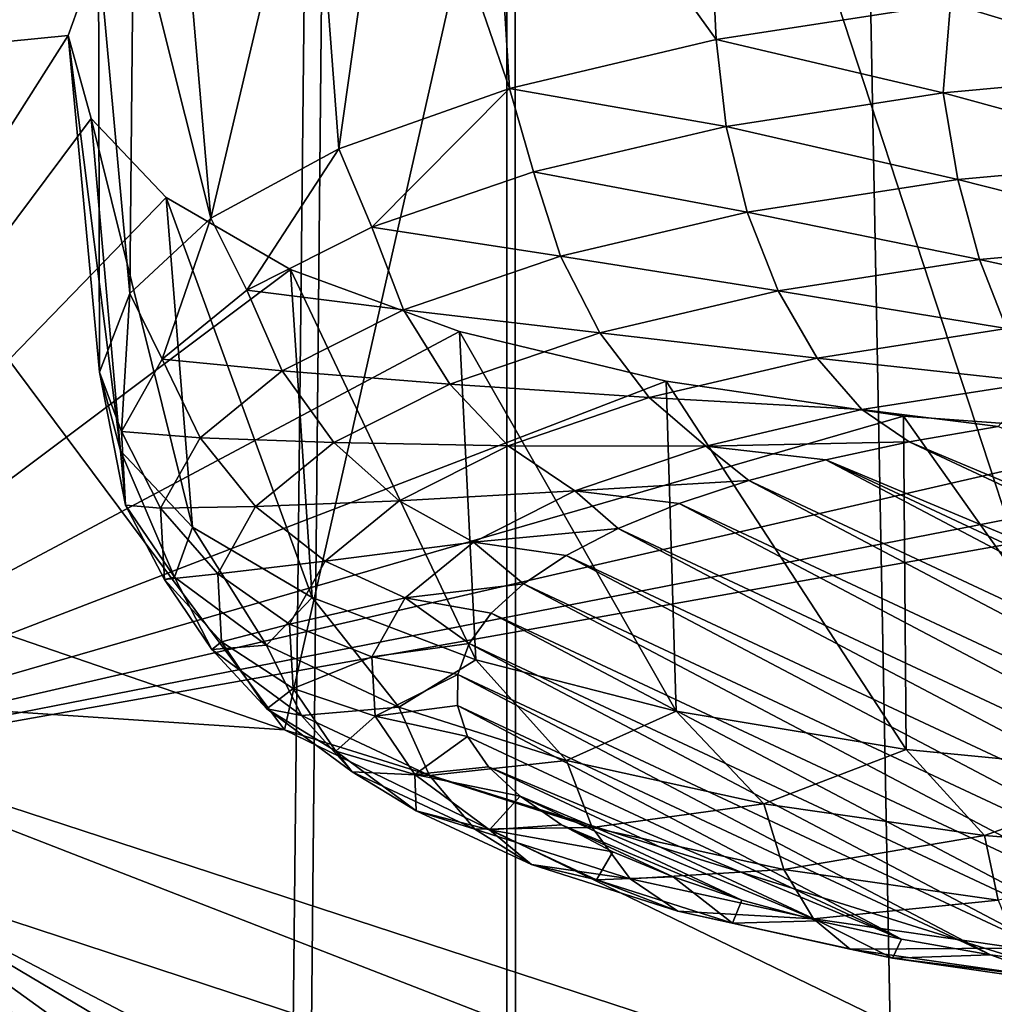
# Model space of a CAD drawing. Header units: millimetres. Extents: x -24 to 24, y 0 to 188.
# Tile 50 of 256: x -16.745 to -15.929, y 131.354 to 132.178. Entities that reach past the tile are written whole.
import ezdxf

# ---------------------------------------------------------------- set-up
doc = ezdxf.new("R2010")
doc.units = ezdxf.units.MM
doc.header["$LTSCALE"] = 58.620611
for name, color, linetype in [('194', 7, 'CONTINUOUS'), ('197', 7, 'CONTINUOUS'), ('2', 7, 'CONTINUOUS'), ('211', 7, 'CONTINUOUS'), ('212', 7, 'CONTINUOUS'), ('213', 7, 'CONTINUOUS'), ('229', 7, 'CONTINUOUS'), ('253', 7, 'CONTINUOUS'), ('347', 7, 'CONTINUOUS'), ('376', 7, 'CONTINUOUS'), ('377', 7, 'CONTINUOUS'), ('378', 7, 'CONTINUOUS'), ('379', 7, 'CONTINUOUS'), ('380', 7, 'CONTINUOUS')]:
    doc.layers.add(name, color=color, linetype=linetype)

msp = doc.modelspace()

# ---------------------------------------------------------------- linework, layer by layer
at = {"layer": '194', "color": 7, "linetype": 'CONTINUOUS'}
for points in [[(-17.76399, 133.24833, 218.45487), (-16.25279, 132.7789, 216.96601), (-16.52318, 131.58354, 219.49981), (-17.76399, 133.24833, 218.45487)], [(-17.22386, 131.82395, 220.26229), (-17.76399, 133.24833, 218.45487), (-16.52318, 131.58354, 219.49981), (-17.22386, 131.82395, 220.26229)], [(-16.52318, 131.58354, 219.49981), (-16.25279, 132.7789, 216.96601), (-15.78541, 131.35338, 218.76982), (-16.52318, 131.58354, 219.49981)], [(-16.25279, 132.7789, 216.96601), (-14.60497, 132.35306, 215.61542), (-15.01223, 131.13398, 218.07398), (-16.25279, 132.7789, 216.96601)], [(-15.78541, 131.35338, 218.76982), (-16.25279, 132.7789, 216.96601), (-15.01223, 131.13398, 218.07398), (-15.78541, 131.35338, 218.76982)]]:
    msp.add_3dface(points, dxfattribs=at)
at = {"layer": '197', "color": 7, "linetype": 'CONTINUOUS'}
for points in [[(-17.22386, 131.82395, 220.26229), (-16.52318, 131.58354, 219.49981), (-17.05851, 131.61898, 220.46789), (-17.22386, 131.82395, 220.26229)], [(-16.52318, 131.58354, 219.49981), (-15.63813, 131.1543, 218.99411), (-17.05851, 131.61898, 220.46789), (-16.52318, 131.58354, 219.49981)], [(-17.05851, 131.61898, 220.46789), (-15.63813, 131.1543, 218.99411), (-15.49384, 131.01026, 219.26304), (-17.05851, 131.61898, 220.46789)], [(-16.89357, 131.47013, 220.72157), (-17.05851, 131.61898, 220.46789), (-15.49384, 131.01026, 219.26304), (-16.89357, 131.47013, 220.72157)], [(-16.52318, 131.58354, 219.49981), (-15.78541, 131.35338, 218.76982), (-15.63813, 131.1543, 218.99411), (-16.52318, 131.58354, 219.49981)]]:
    msp.add_3dface(points, dxfattribs=at)
at = {"layer": '2', "color": 7, "linetype": 'CONTINUOUS'}
for points in [[(-17.92097, 148, -16.33712), (-16.33712, 148, -17.92097), (-17.92097, 0.5, -16.33712), (-17.92097, 148, -16.33712)], [(-17.92097, 0.5, -16.33712), (-16.33712, 148, -17.92097), (-16.33712, 0.5, -17.92097), (-17.92097, 0.5, -16.33712)], [(-16.33712, 148, 17.92097), (-17.92097, 148, 16.33712), (-16.5818, 123.08029, 17.69481), (-16.33712, 148, 17.92097)], [(-16.5818, 123.08029, 17.69481), (-17.92097, 148, 16.33712), (-17.16771, 122.81309, 17.12694), (-16.5818, 123.08029, 17.69481)], [(-16.32657, 123.17804, 17.93058), (-16.33712, 148, 17.92097), (-16.5818, 123.08029, 17.69481), (-16.32657, 123.17804, 17.93058)], [(-16.33712, 148, -17.92097), (-14.61389, 148, -19.35192), (-16.33712, 0.5, -17.92097), (-16.33712, 148, -17.92097)], [(-16.33712, 0.5, -17.92097), (-14.61389, 148, -19.35192), (-14.61389, 0.5, -19.35192), (-16.33712, 0.5, -17.92097)], [(-14.61389, 148, 19.35192), (-16.33712, 148, 17.92097), (-15.05794, 123.55006, 19.00844), (-14.61389, 148, 19.35192)], [(-15.05794, 123.55006, 19.00844), (-16.33712, 148, 17.92097), (-15.32333, 123.48535, 18.79516), (-15.05794, 123.55006, 19.00844)], [(-15.32333, 123.48535, 18.79516), (-16.33712, 148, 17.92097), (-15.86245, 123.33355, 18.34245), (-15.32333, 123.48535, 18.79516)], [(-15.86245, 123.33355, 18.34245), (-16.33712, 148, 17.92097), (-16.32657, 123.17804, 17.93058), (-15.86245, 123.33355, 18.34245)]]:
    msp.add_3dface(points, dxfattribs=at)
at = {"layer": '211', "color": 7, "linetype": 'CONTINUOUS'}
for points in [[(-18.14297, 131.96762, 222.2994), (-16.89357, 131.47013, 220.72157), (-15.92138, 130.76814, 223.3), (-18.14297, 131.96762, 222.2994)], [(-17.00223, 131.25453, 224.84263), (-18.14297, 131.96762, 222.2994), (-16.48166, 131.00734, 224.05866), (-17.00223, 131.25453, 224.84263)], [(-16.48166, 131.00734, 224.05866), (-18.14297, 131.96762, 222.2994), (-15.92138, 130.76814, 223.3), (-16.48166, 131.00734, 224.05866)], [(-16.89357, 131.47013, 220.72157), (-15.49384, 131.01026, 219.26304), (-14.68718, 130.31595, 221.86584), (-16.89357, 131.47013, 220.72157)], [(-15.92138, 130.76814, 223.3), (-16.89357, 131.47013, 220.72157), (-15.32274, 130.53748, 222.56847), (-15.92138, 130.76814, 223.3)], [(-15.32274, 130.53748, 222.56847), (-16.89357, 131.47013, 220.72157), (-14.68718, 130.31595, 221.86584), (-15.32274, 130.53748, 222.56847)]]:
    msp.add_3dface(points, dxfattribs=at)
at = {"layer": '212', "color": 7, "linetype": 'CONTINUOUS'}
for points in [[(-17.00223, 131.25453, 224.84263), (-16.48166, 131.00734, 224.05866), (-17.28688, 131.41713, 225.46944), (-17.00223, 131.25453, 224.84263)], [(-16.48166, 131.00734, 224.05866), (-16.31099, 130.94026, 223.95701), (-17.28688, 131.41713, 225.46944), (-16.48166, 131.00734, 224.05866)], [(-16.31099, 130.94026, 223.95701), (-16.8665, 131.23617, 224.93328), (-17.28688, 131.41713, 225.46944), (-16.31099, 130.94026, 223.95701)]]:
    msp.add_3dface(points, dxfattribs=at)
at = {"layer": '213', "color": 7, "linetype": 'CONTINUOUS'}
msp.add_3dface([(-17.15324, 131.51993, 225.83111), (-16.8665, 131.23617, 224.93328), (-16.17192, 131.02762, 224.2697), (-17.15324, 131.51993, 225.83111)], dxfattribs=at)
at = {"layer": '229', "color": 7, "linetype": 'CONTINUOUS'}
for points in [[(-17.15334, 131.54489, 225.82343), (-17.15324, 131.51993, 225.83111), (-16.17206, 131.05259, 224.26205), (-17.15334, 131.54489, 225.82343)], [(-17.15324, 131.51993, 225.83111), (-16.17192, 131.02762, 224.2697), (-16.17206, 131.05259, 224.26205), (-17.15324, 131.51993, 225.83111)]]:
    msp.add_3dface(points, dxfattribs=at)
at = {"layer": '253', "color": 7, "linetype": 'CONTINUOUS'}
for points in [[(-18.56465, 132.583, 229.20502), (-17.92328, 132.04397, 227.49545), (-16.1775, 132.47799, 228.71053), (-18.56465, 132.583, 229.20502)], [(-16.1775, 132.47799, 228.71053), (-17.92328, 132.04397, 227.49545), (-16.35387, 132.4278, 228.57911), (-16.1775, 132.47799, 228.71053)], [(-16.35387, 132.4278, 228.57911), (-17.92328, 132.04397, 227.49545), (-16.43137, 132.39933, 228.5011), (-16.35387, 132.4278, 228.57911)], [(-16.43137, 132.39933, 228.5011), (-17.92328, 132.04397, 227.49545), (-16.50031, 132.36904, 228.41617), (-16.43137, 132.39933, 228.5011)], [(-16.50031, 132.36904, 228.41617), (-17.92328, 132.04397, 227.49545), (-16.61002, 132.30406, 228.22886), (-16.50031, 132.36904, 228.41617)], [(-16.61002, 132.30406, 228.22886), (-17.92328, 132.04397, 227.49545), (-16.64977, 132.26993, 228.12828), (-16.61002, 132.30406, 228.22886)], [(-16.64977, 132.26993, 228.12828), (-17.92328, 132.04397, 227.49545), (-16.67888, 132.23509, 228.02439), (-16.64977, 132.26993, 228.12828)], [(-16.67888, 132.23509, 228.02439), (-17.92328, 132.04397, 227.49545), (-16.70424, 132.16457, 227.81077), (-16.67888, 132.23509, 228.02439)], [(-17.92328, 132.04397, 227.49545), (-17.10929, 131.52644, 225.85405), (-16.70424, 132.16457, 227.81077), (-17.92328, 132.04397, 227.49545)], [(-16.70424, 132.16457, 227.81077), (-17.10929, 131.52644, 225.85405), (-16.68515, 132.09498, 227.59627), (-16.70424, 132.16457, 227.81077)], [(-16.68515, 132.09498, 227.59627), (-17.10929, 131.52644, 225.85405), (-16.62237, 132.02887, 227.38919), (-16.68515, 132.09498, 227.59627)], [(-16.62237, 132.02887, 227.38919), (-17.10929, 131.52644, 225.85405), (-16.51831, 131.9687, 227.19749), (-16.62237, 132.02887, 227.38919)], [(-16.51831, 131.9687, 227.19749), (-17.10929, 131.52644, 225.85405), (-16.37697, 131.91681, 227.02854), (-16.51831, 131.9687, 227.19749)], [(-16.37697, 131.91681, 227.02854), (-17.10929, 131.52644, 225.85405), (-16.20379, 131.87532, 226.88885), (-16.37697, 131.91681, 227.02854)], [(-16.13055, 131.03541, 224.29669), (-13.8552, 131.68361, 226.05921), (-14.93079, 131.90819, 226.85614), (-16.13055, 131.03541, 224.29669)], [(-15.12411, 131.86926, 226.76467), (-16.13055, 131.03541, 224.29669), (-14.93079, 131.90819, 226.85614), (-15.12411, 131.86926, 226.76467)], [(-16.20379, 131.87532, 226.88885), (-17.10929, 131.52644, 225.85405), (-16.0054, 131.84599, 226.7837), (-16.20379, 131.87532, 226.88885)], [(-15.33841, 131.84212, 226.70808), (-16.13055, 131.03541, 224.29669), (-15.12411, 131.86926, 226.76467), (-15.33841, 131.84212, 226.70808)], [(-16.0054, 131.84599, 226.7837), (-17.10929, 131.52644, 225.85405), (-15.78944, 131.8302, 226.71711), (-16.0054, 131.84599, 226.7837)], [(-17.10929, 131.52644, 225.85405), (-16.13055, 131.03541, 224.29669), (-15.33841, 131.84212, 226.70808), (-17.10929, 131.52644, 225.85405)], [(-15.56422, 131.82881, 226.69159), (-17.10929, 131.52644, 225.85405), (-15.33841, 131.84212, 226.70808), (-15.56422, 131.82881, 226.69159)], [(-15.78944, 131.8302, 226.71711), (-17.10929, 131.52644, 225.85405), (-15.56422, 131.82881, 226.69159), (-15.78944, 131.8302, 226.71711)], [(-13.8552, 131.68361, 226.05921), (-16.13055, 131.03541, 224.29669), (-13.63488, 131.23691, 224.74344), (-13.8552, 131.68361, 226.05921)]]:
    msp.add_3dface(points, dxfattribs=at)
at = {"layer": '347', "color": 7, "linetype": 'CONTINUOUS'}
for points in [[(-17.15334, 131.54489, 225.82343), (-16.17206, 131.05259, 224.26205), (-16.13055, 131.03541, 224.29669), (-17.15334, 131.54489, 225.82343)], [(-17.15334, 131.54489, 225.82343), (-16.13055, 131.03541, 224.29669), (-17.10929, 131.52644, 225.85405), (-17.15334, 131.54489, 225.82343)]]:
    msp.add_3dface(points, dxfattribs=at)
at = {"layer": '376', "color": 7, "linetype": 'CONTINUOUS'}
for points in [[(-15.92597, 131.83717, 228.66859), (-16.00056, 131.82436, 228.62794), (-15.03864, 131.42199, 227.35179), (-15.92597, 131.83717, 228.66859)], [(-16.07032, 131.80928, 228.58012), (-15.1084, 131.40691, 227.30396), (-16.00056, 131.82436, 228.62794), (-16.07032, 131.80928, 228.58012)], [(-16.00056, 131.82436, 228.62794), (-15.1084, 131.40691, 227.30396), (-15.03864, 131.42199, 227.35179), (-16.00056, 131.82436, 228.62794)], [(-16.1348, 131.79201, 228.52534), (-15.26202, 131.38363, 227.23013), (-16.07032, 131.80928, 228.58012), (-16.1348, 131.79201, 228.52534)], [(-15.18299, 131.39409, 227.26331), (-15.1084, 131.40691, 227.30396), (-16.07032, 131.80928, 228.58012), (-15.18299, 131.39409, 227.26331)], [(-15.26202, 131.38363, 227.23013), (-15.18299, 131.39409, 227.26331), (-16.07032, 131.80928, 228.58012), (-15.26202, 131.38363, 227.23013)], [(-16.19298, 131.77278, 228.46437), (-15.34434, 131.3757, 227.20499), (-16.1348, 131.79201, 228.52534), (-16.19298, 131.77278, 228.46437)], [(-15.34434, 131.3757, 227.20499), (-15.26202, 131.38363, 227.23013), (-16.1348, 131.79201, 228.52534), (-15.34434, 131.3757, 227.20499)], [(-16.24411, 131.75185, 228.39798), (-15.4289, 131.37041, 227.18821), (-16.19298, 131.77278, 228.46437), (-16.24411, 131.75185, 228.39798)], [(-15.4289, 131.37041, 227.18821), (-15.34434, 131.3757, 227.20499), (-16.19298, 131.77278, 228.46437), (-15.4289, 131.37041, 227.18821)], [(-16.2877, 131.72942, 228.32684), (-15.51486, 131.36781, 227.17995), (-16.24411, 131.75185, 228.39798), (-16.2877, 131.72942, 228.32684)], [(-15.51486, 131.36781, 227.17995), (-15.4289, 131.37041, 227.18821), (-16.24411, 131.75185, 228.39798), (-15.51486, 131.36781, 227.17995)], [(-16.32325, 131.70574, 228.25173), (-15.60127, 131.36792, 227.18031), (-16.2877, 131.72942, 228.32684), (-16.32325, 131.70574, 228.25173)], [(-15.60127, 131.36792, 227.18031), (-15.51486, 131.36781, 227.17995), (-16.2877, 131.72942, 228.32684), (-15.60127, 131.36792, 227.18031)], [(-16.35037, 131.68107, 228.1735), (-15.68715, 131.37075, 227.18928), (-16.32325, 131.70574, 228.25173), (-16.35037, 131.68107, 228.1735)], [(-15.68715, 131.37075, 227.18928), (-15.60127, 131.36792, 227.18031), (-16.32325, 131.70574, 228.25173), (-15.68715, 131.37075, 227.18928)], [(-16.36876, 131.65568, 228.09298), (-15.77159, 131.37626, 227.20677), (-16.35037, 131.68107, 228.1735), (-16.36876, 131.65568, 228.09298)], [(-15.77159, 131.37626, 227.20677), (-15.68715, 131.37075, 227.18928), (-16.35037, 131.68107, 228.1735), (-15.77159, 131.37626, 227.20677)], [(-16.37822, 131.62986, 228.01108), (-15.85364, 131.3844, 227.23258), (-16.36876, 131.65568, 228.09298), (-16.37822, 131.62986, 228.01108)], [(-15.85364, 131.3844, 227.23258), (-15.77159, 131.37626, 227.20677), (-16.36876, 131.65568, 228.09298), (-15.85364, 131.3844, 227.23258)], [(-16.37866, 131.60388, 227.92868), (-15.9324, 131.39507, 227.26644), (-16.37822, 131.62986, 228.01108), (-16.37866, 131.60388, 227.92868)], [(-15.9324, 131.39507, 227.26644), (-15.85364, 131.3844, 227.23258), (-16.37822, 131.62986, 228.01108), (-15.9324, 131.39507, 227.26644)], [(-16.00704, 131.40817, 227.30797), (-15.9324, 131.39507, 227.26644), (-16.37866, 131.60388, 227.92868), (-16.00704, 131.40817, 227.30797)], [(-16.37005, 131.57802, 227.84668), (-16.00704, 131.40817, 227.30797), (-16.37866, 131.60388, 227.92868), (-16.37005, 131.57802, 227.84668)], [(-16.3525, 131.55259, 227.766), (-16.00704, 131.40817, 227.30797), (-16.37005, 131.57802, 227.84668), (-16.3525, 131.55259, 227.766)], [(-16.0767, 131.42354, 227.3567), (-16.00704, 131.40817, 227.30797), (-16.3525, 131.55259, 227.766), (-16.0767, 131.42354, 227.3567)], [(-16.3262, 131.52784, 227.68751), (-16.0767, 131.42354, 227.3567), (-16.3525, 131.55259, 227.766), (-16.3262, 131.52784, 227.68751)], [(-16.14063, 131.44101, 227.41212), (-16.0767, 131.42354, 227.3567), (-16.3262, 131.52784, 227.68751), (-16.14063, 131.44101, 227.41212)], [(-16.29144, 131.50405, 227.61207), (-16.14063, 131.44101, 227.41212), (-16.3262, 131.52784, 227.68751), (-16.29144, 131.50405, 227.61207)], [(-16.19815, 131.4604, 227.47362), (-16.14063, 131.44101, 227.41212), (-16.29144, 131.50405, 227.61207), (-16.19815, 131.4604, 227.47362)], [(-16.2486, 131.48149, 227.54051), (-16.19815, 131.4604, 227.47362), (-16.29144, 131.50405, 227.61207), (-16.2486, 131.48149, 227.54051)]]:
    msp.add_3dface(points, dxfattribs=at)
at = {"layer": '377', "color": 7, "linetype": 'CONTINUOUS'}
for points in [[(-15.75404, 132.20942, 228.93851), (-15.966, 132.19132, 228.88111), (-15.77644, 132.13438, 228.94112), (-15.75404, 132.20942, 228.93851)], [(-15.966, 132.19132, 228.88111), (-16.16214, 132.16114, 228.78538), (-15.97221, 132.11656, 228.88458), (-15.966, 132.19132, 228.88111)], [(-15.77644, 132.13438, 228.94112), (-15.966, 132.19132, 228.88111), (-15.97221, 132.11656, 228.88458), (-15.77644, 132.13438, 228.94112)], [(-15.97221, 132.11656, 228.88458), (-16.16214, 132.16114, 228.78538), (-16.15377, 132.08822, 228.7947), (-15.97221, 132.11656, 228.88458)], [(-15.77644, 132.13438, 228.94112), (-15.97221, 132.11656, 228.88458), (-15.76988, 132.06138, 228.93047), (-15.77644, 132.13438, 228.94112)], [(-15.97221, 132.11656, 228.88458), (-16.15377, 132.08822, 228.7947), (-15.95987, 132.04409, 228.87561), (-15.97221, 132.11656, 228.88458)], [(-15.76988, 132.06138, 228.93047), (-15.97221, 132.11656, 228.88458), (-15.95987, 132.04409, 228.87561), (-15.76988, 132.06138, 228.93047)], [(-16.15377, 132.08822, 228.7947), (-16.13605, 132.01659, 228.78839), (-15.95987, 132.04409, 228.87561), (-16.15377, 132.08822, 228.7947)], [(-15.76988, 132.06138, 228.93047), (-15.95987, 132.04409, 228.87561), (-15.76026, 131.99347, 228.90254), (-15.76988, 132.06138, 228.93047)], [(-15.95987, 132.04409, 228.87561), (-16.13605, 132.01659, 228.78839), (-15.94176, 131.97695, 228.85013), (-15.95987, 132.04409, 228.87561)], [(-15.76026, 131.99347, 228.90254), (-15.95987, 132.04409, 228.87561), (-15.94176, 131.97695, 228.85013), (-15.76026, 131.99347, 228.90254)], [(-16.13605, 132.01659, 228.78839), (-16.11008, 131.95067, 228.7668), (-15.94176, 131.97695, 228.85013), (-16.13605, 132.01659, 228.78839)], [(-15.76026, 131.99347, 228.90254), (-15.94176, 131.97695, 228.85013), (-15.74817, 131.93478, 228.85901), (-15.76026, 131.99347, 228.90254)], [(-15.94176, 131.97695, 228.85013), (-16.11008, 131.95067, 228.7668), (-15.91901, 131.91923, 228.80968), (-15.94176, 131.97695, 228.85013)], [(-15.74817, 131.93478, 228.85901), (-15.94176, 131.97695, 228.85013), (-15.91901, 131.91923, 228.80968), (-15.74817, 131.93478, 228.85901)], [(-16.11008, 131.95067, 228.7668), (-16.07744, 131.8945, 228.73125), (-15.91901, 131.91923, 228.80968), (-16.11008, 131.95067, 228.7668)], [(-16.07744, 131.8945, 228.73125), (-15.89299, 131.87445, 228.75673), (-15.91901, 131.91923, 228.80968), (-16.07744, 131.8945, 228.73125)], [(-16.0401, 131.85149, 228.6839), (-15.89299, 131.87445, 228.75673), (-16.07744, 131.8945, 228.73125), (-16.0401, 131.85149, 228.6839)], [(-16.0401, 131.85149, 228.6839), (-15.92597, 131.83717, 228.66859), (-15.89299, 131.87445, 228.75673), (-16.0401, 131.85149, 228.6839)], [(-16.00056, 131.82436, 228.62794), (-15.92597, 131.83717, 228.66859), (-16.0401, 131.85149, 228.6839), (-16.00056, 131.82436, 228.62794)]]:
    msp.add_3dface(points, dxfattribs=at)
at = {"layer": '378', "color": 7, "linetype": 'CONTINUOUS'}
for points in [[(-16.15377, 132.08822, 228.7947), (-16.16214, 132.16114, 228.78538), (-16.33493, 132.12003, 228.65499), (-16.15377, 132.08822, 228.7947)], [(-16.33493, 132.12003, 228.65499), (-16.47773, 132.06957, 228.49495), (-16.45016, 132.00419, 228.52818), (-16.33493, 132.12003, 228.65499)], [(-16.31491, 132.05033, 228.67454), (-16.33493, 132.12003, 228.65499), (-16.45016, 132.00419, 228.52818), (-16.31491, 132.05033, 228.67454)], [(-16.15377, 132.08822, 228.7947), (-16.33493, 132.12003, 228.65499), (-16.31491, 132.05033, 228.67454), (-16.15377, 132.08822, 228.7947)], [(-16.13605, 132.01659, 228.78839), (-16.15377, 132.08822, 228.7947), (-16.31491, 132.05033, 228.67454), (-16.13605, 132.01659, 228.78839)], [(-16.47773, 132.06957, 228.49495), (-16.58504, 132.0117, 228.31143), (-16.5549, 131.95135, 228.36061), (-16.47773, 132.06957, 228.49495)], [(-16.45016, 132.00419, 228.52818), (-16.47773, 132.06957, 228.49495), (-16.5549, 131.95135, 228.36061), (-16.45016, 132.00419, 228.52818)], [(-16.31491, 132.05033, 228.67454), (-16.45016, 132.00419, 228.52818), (-16.29243, 131.97982, 228.67178), (-16.31491, 132.05033, 228.67454)], [(-16.13605, 132.01659, 228.78839), (-16.31491, 132.05033, 228.67454), (-16.29243, 131.97982, 228.67178), (-16.13605, 132.01659, 228.78839)], [(-16.11008, 131.95067, 228.7668), (-16.13605, 132.01659, 228.78839), (-16.29243, 131.97982, 228.67178), (-16.11008, 131.95067, 228.7668)], [(-16.58504, 132.0117, 228.31143), (-16.65275, 131.94865, 228.11146), (-16.62558, 131.89363, 228.17754), (-16.58504, 132.0117, 228.31143)], [(-16.5549, 131.95135, 228.36061), (-16.58504, 132.0117, 228.31143), (-16.62558, 131.89363, 228.17754), (-16.5549, 131.95135, 228.36061)], [(-16.45016, 132.00419, 228.52818), (-16.5549, 131.95135, 228.36061), (-16.42368, 131.93504, 228.52974), (-16.45016, 132.00419, 228.52818)], [(-16.29243, 131.97982, 228.67178), (-16.45016, 132.00419, 228.52818), (-16.42368, 131.93504, 228.52974), (-16.29243, 131.97982, 228.67178)], [(-16.29243, 131.97982, 228.67178), (-16.42368, 131.93504, 228.52974), (-16.25948, 131.91555, 228.65539), (-16.29243, 131.97982, 228.67178)], [(-16.11008, 131.95067, 228.7668), (-16.29243, 131.97982, 228.67178), (-16.25948, 131.91555, 228.65539), (-16.11008, 131.95067, 228.7668)], [(-16.65275, 131.94865, 228.11146), (-16.67826, 131.88284, 227.90274), (-16.65979, 131.83299, 227.9852), (-16.65275, 131.94865, 228.11146)], [(-16.62558, 131.89363, 228.17754), (-16.65275, 131.94865, 228.11146), (-16.65979, 131.83299, 227.9852), (-16.62558, 131.89363, 228.17754)], [(-16.5549, 131.95135, 228.36061), (-16.62558, 131.89363, 228.17754), (-16.52533, 131.88376, 228.36713), (-16.5549, 131.95135, 228.36061)], [(-16.42368, 131.93504, 228.52974), (-16.5549, 131.95135, 228.36061), (-16.52533, 131.88376, 228.36713), (-16.42368, 131.93504, 228.52974)], [(-16.07744, 131.8945, 228.73125), (-16.11008, 131.95067, 228.7668), (-16.25948, 131.91555, 228.65539), (-16.07744, 131.8945, 228.73125)], [(-16.42368, 131.93504, 228.52974), (-16.52533, 131.88376, 228.36713), (-16.38487, 131.87277, 228.5197), (-16.42368, 131.93504, 228.52974)], [(-16.25948, 131.91555, 228.65539), (-16.42368, 131.93504, 228.52974), (-16.38487, 131.87277, 228.5197), (-16.25948, 131.91555, 228.65539)], [(-16.25948, 131.91555, 228.65539), (-16.38487, 131.87277, 228.5197), (-16.21805, 131.86144, 228.62639), (-16.25948, 131.91555, 228.65539)], [(-16.07744, 131.8945, 228.73125), (-16.25948, 131.91555, 228.65539), (-16.21805, 131.86144, 228.62639), (-16.07744, 131.8945, 228.73125)], [(-16.62558, 131.89363, 228.17754), (-16.65979, 131.83299, 227.9852), (-16.59392, 131.82775, 228.18947), (-16.62558, 131.89363, 228.17754)], [(-16.52533, 131.88376, 228.36713), (-16.62558, 131.89363, 228.17754), (-16.59392, 131.82775, 228.18947), (-16.52533, 131.88376, 228.36713)], [(-16.0401, 131.85149, 228.6839), (-16.07744, 131.8945, 228.73125), (-16.21805, 131.86144, 228.62639), (-16.0401, 131.85149, 228.6839)], [(-16.67826, 131.88284, 227.90274), (-16.66058, 131.8168, 227.69328), (-16.65635, 131.77148, 227.79015), (-16.67826, 131.88284, 227.90274)], [(-16.65979, 131.83299, 227.9852), (-16.67826, 131.88284, 227.90274), (-16.65635, 131.77148, 227.79015), (-16.65979, 131.83299, 227.9852)], [(-16.52533, 131.88376, 228.36713), (-16.59392, 131.82775, 228.18947), (-16.48198, 131.82378, 228.36435), (-16.52533, 131.88376, 228.36713)], [(-16.38487, 131.87277, 228.5197), (-16.52533, 131.88376, 228.36713), (-16.48198, 131.82378, 228.36435), (-16.38487, 131.87277, 228.5197)], [(-16.38487, 131.87277, 228.5197), (-16.48198, 131.82378, 228.36435), (-16.33608, 131.82117, 228.49867), (-16.38487, 131.87277, 228.5197)], [(-16.21805, 131.86144, 228.62639), (-16.38487, 131.87277, 228.5197), (-16.33608, 131.82117, 228.49867), (-16.21805, 131.86144, 228.62639)], [(-16.17069, 131.82079, 228.58653), (-16.21805, 131.86144, 228.62639), (-16.33608, 131.82117, 228.49867), (-16.17069, 131.82079, 228.58653)], [(-16.17069, 131.82079, 228.58653), (-16.0401, 131.85149, 228.6839), (-16.21805, 131.86144, 228.62639), (-16.17069, 131.82079, 228.58653)], [(-16.00056, 131.82436, 228.62794), (-16.0401, 131.85149, 228.6839), (-16.17069, 131.82079, 228.58653), (-16.00056, 131.82436, 228.62794)], [(-16.65979, 131.83299, 227.9852), (-16.65635, 131.77148, 227.79015), (-16.62712, 131.7689, 228.00282), (-16.65979, 131.83299, 227.9852)], [(-16.59392, 131.82775, 228.18947), (-16.65979, 131.83299, 227.9852), (-16.62712, 131.7689, 228.00282), (-16.59392, 131.82775, 228.18947)], [(-16.59392, 131.82775, 228.18947), (-16.62712, 131.7689, 228.00282), (-16.5475, 131.77027, 228.19463), (-16.59392, 131.82775, 228.18947)], [(-16.48198, 131.82378, 228.36435), (-16.59392, 131.82775, 228.18947), (-16.5475, 131.77027, 228.19463), (-16.48198, 131.82378, 228.36435)], [(-16.66058, 131.8168, 227.69328), (-16.6004, 131.75306, 227.49113), (-16.61539, 131.71122, 227.59901), (-16.66058, 131.8168, 227.69328)], [(-16.65635, 131.77148, 227.79015), (-16.66058, 131.8168, 227.69328), (-16.61539, 131.71122, 227.59901), (-16.65635, 131.77148, 227.79015)], [(-16.48198, 131.82378, 228.36435), (-16.5475, 131.77027, 228.19463), (-16.42748, 131.77507, 228.35245), (-16.48198, 131.82378, 228.36435)], [(-16.33608, 131.82117, 228.49867), (-16.48198, 131.82378, 228.36435), (-16.42748, 131.77507, 228.35245), (-16.33608, 131.82117, 228.49867)], [(-16.28028, 131.78339, 228.46793), (-16.33608, 131.82117, 228.49867), (-16.42748, 131.77507, 228.35245), (-16.28028, 131.78339, 228.46793)], [(-16.28028, 131.78339, 228.46793), (-16.17069, 131.82079, 228.58653), (-16.33608, 131.82117, 228.49867), (-16.28028, 131.78339, 228.46793)], [(-16.28028, 131.78339, 228.46793), (-16.1348, 131.79201, 228.52534), (-16.17069, 131.82079, 228.58653), (-16.28028, 131.78339, 228.46793)], [(-16.07032, 131.80928, 228.58012), (-16.00056, 131.82436, 228.62794), (-16.17069, 131.82079, 228.58653), (-16.07032, 131.80928, 228.58012)], [(-16.1348, 131.79201, 228.52534), (-16.07032, 131.80928, 228.58012), (-16.17069, 131.82079, 228.58653), (-16.1348, 131.79201, 228.52534)], [(-16.19298, 131.77278, 228.46437), (-16.1348, 131.79201, 228.52534), (-16.28028, 131.78339, 228.46793), (-16.19298, 131.77278, 228.46437)], [(-16.36516, 131.74058, 228.33214), (-16.28028, 131.78339, 228.46793), (-16.42748, 131.77507, 228.35245), (-16.36516, 131.74058, 228.33214)], [(-16.36516, 131.74058, 228.33214), (-16.24411, 131.75185, 228.39798), (-16.28028, 131.78339, 228.46793), (-16.36516, 131.74058, 228.33214)], [(-16.24411, 131.75185, 228.39798), (-16.19298, 131.77278, 228.46437), (-16.28028, 131.78339, 228.46793), (-16.24411, 131.75185, 228.39798)], [(-16.65635, 131.77148, 227.79015), (-16.61539, 131.71122, 227.59901), (-16.62378, 131.70921, 227.81352), (-16.65635, 131.77148, 227.79015)], [(-16.62712, 131.7689, 228.00282), (-16.65635, 131.77148, 227.79015), (-16.62378, 131.70921, 227.81352), (-16.62712, 131.7689, 228.00282)], [(-16.5475, 131.77027, 228.19463), (-16.62712, 131.7689, 228.00282), (-16.57921, 131.71404, 228.01631), (-16.5475, 131.77027, 228.19463)], [(-16.62712, 131.7689, 228.00282), (-16.62378, 131.70921, 227.81352), (-16.57921, 131.71404, 228.01631), (-16.62712, 131.7689, 228.00282)], [(-16.5475, 131.77027, 228.19463), (-16.57921, 131.71404, 228.01631), (-16.48916, 131.7247, 228.19269), (-16.5475, 131.77027, 228.19463)], [(-16.42748, 131.77507, 228.35245), (-16.5475, 131.77027, 228.19463), (-16.48916, 131.7247, 228.19269), (-16.42748, 131.77507, 228.35245)], [(-16.36516, 131.74058, 228.33214), (-16.42748, 131.77507, 228.35245), (-16.48916, 131.7247, 228.19269), (-16.36516, 131.74058, 228.33214)], [(-16.61539, 131.71122, 227.59901), (-16.6004, 131.75306, 227.49113), (-16.5383, 131.65424, 227.41831), (-16.61539, 131.71122, 227.59901)], [(-16.6004, 131.75306, 227.49113), (-16.50002, 131.69408, 227.30407), (-16.5383, 131.65424, 227.41831), (-16.6004, 131.75306, 227.49113)], [(-16.2877, 131.72942, 228.32684), (-16.24411, 131.75185, 228.39798), (-16.36516, 131.74058, 228.33214), (-16.2877, 131.72942, 228.32684)], [(-16.42244, 131.69381, 228.18379), (-16.36516, 131.74058, 228.33214), (-16.48916, 131.7247, 228.19269), (-16.42244, 131.69381, 228.18379)], [(-16.42244, 131.69381, 228.18379), (-16.32325, 131.70574, 228.25173), (-16.36516, 131.74058, 228.33214), (-16.42244, 131.69381, 228.18379)], [(-16.32325, 131.70574, 228.25173), (-16.2877, 131.72942, 228.32684), (-16.36516, 131.74058, 228.33214), (-16.32325, 131.70574, 228.25173)], [(-16.48916, 131.7247, 228.19269), (-16.57921, 131.71404, 228.01631), (-16.519, 131.67178, 228.02485), (-16.48916, 131.7247, 228.19269)], [(-16.42244, 131.69381, 228.18379), (-16.48916, 131.7247, 228.19269), (-16.519, 131.67178, 228.02485), (-16.42244, 131.69381, 228.18379)], [(-16.57921, 131.71404, 228.01631), (-16.62378, 131.70921, 227.81352), (-16.57603, 131.65703, 227.83547), (-16.57921, 131.71404, 228.01631)], [(-16.62378, 131.70921, 227.81352), (-16.61539, 131.71122, 227.59901), (-16.58403, 131.65073, 227.62804), (-16.62378, 131.70921, 227.81352)], [(-16.61539, 131.71122, 227.59901), (-16.5383, 131.65424, 227.41831), (-16.58403, 131.65073, 227.62804), (-16.61539, 131.71122, 227.59901)], [(-16.57921, 131.71404, 228.01631), (-16.57603, 131.65703, 227.83547), (-16.519, 131.67178, 228.02485), (-16.57921, 131.71404, 228.01631)], [(-16.62378, 131.70921, 227.81352), (-16.58403, 131.65073, 227.62804), (-16.57603, 131.65703, 227.83547), (-16.62378, 131.70921, 227.81352)], [(-16.35037, 131.68107, 228.1735), (-16.32325, 131.70574, 228.25173), (-16.42244, 131.69381, 228.18379), (-16.35037, 131.68107, 228.1735)], [(-16.5383, 131.65424, 227.41831), (-16.50002, 131.69408, 227.30407), (-16.42771, 131.6025, 227.25419), (-16.5383, 131.65424, 227.41831)], [(-16.45015, 131.64466, 228.02793), (-16.42244, 131.69381, 228.18379), (-16.519, 131.67178, 228.02485), (-16.45015, 131.64466, 228.02793)], [(-16.50002, 131.69408, 227.30407), (-16.3633, 131.64212, 227.13928), (-16.42771, 131.6025, 227.25419), (-16.50002, 131.69408, 227.30407)], [(-16.45015, 131.64466, 228.02793), (-16.36876, 131.65568, 228.09298), (-16.42244, 131.69381, 228.18379), (-16.45015, 131.64466, 228.02793)], [(-16.36876, 131.65568, 228.09298), (-16.35037, 131.68107, 228.1735), (-16.42244, 131.69381, 228.18379), (-16.36876, 131.65568, 228.09298)], [(-16.519, 131.67178, 228.02485), (-16.57603, 131.65703, 227.83547), (-16.51601, 131.61811, 227.85464), (-16.519, 131.67178, 228.02485)], [(-16.45015, 131.64466, 228.02793), (-16.519, 131.67178, 228.02485), (-16.51601, 131.61811, 227.85464), (-16.45015, 131.64466, 228.02793)], [(-16.57603, 131.65703, 227.83547), (-16.58403, 131.65073, 227.62804), (-16.53806, 131.60115, 227.65826), (-16.57603, 131.65703, 227.83547)], [(-16.58403, 131.65073, 227.62804), (-16.5383, 131.65424, 227.41831), (-16.50922, 131.59544, 227.45268), (-16.58403, 131.65073, 227.62804)], [(-16.57603, 131.65703, 227.83547), (-16.53806, 131.60115, 227.65826), (-16.51601, 131.61811, 227.85464), (-16.57603, 131.65703, 227.83547)], [(-16.5383, 131.65424, 227.41831), (-16.42771, 131.6025, 227.25419), (-16.50922, 131.59544, 227.45268), (-16.5383, 131.65424, 227.41831)], [(-16.37822, 131.62986, 228.01108), (-16.36876, 131.65568, 228.09298), (-16.45015, 131.64466, 228.02793), (-16.37822, 131.62986, 228.01108)], [(-16.58403, 131.65073, 227.62804), (-16.50922, 131.59544, 227.45268), (-16.53806, 131.60115, 227.65826), (-16.58403, 131.65073, 227.62804)], [(-16.44737, 131.59483, 227.86987), (-16.45015, 131.64466, 228.02793), (-16.51601, 131.61811, 227.85464), (-16.44737, 131.59483, 227.86987)], [(-16.44737, 131.59483, 227.86987), (-16.37822, 131.62986, 228.01108), (-16.45015, 131.64466, 228.02793), (-16.44737, 131.59483, 227.86987)], [(-16.42771, 131.6025, 227.25419), (-16.3633, 131.64212, 227.13928), (-16.28739, 131.55774, 227.11225), (-16.42771, 131.6025, 227.25419)], [(-16.3633, 131.64212, 227.13928), (-16.1955, 131.59919, 227.00309), (-16.28739, 131.55774, 227.11225), (-16.3633, 131.64212, 227.13928)], [(-16.37866, 131.60388, 227.92868), (-16.37822, 131.62986, 228.01108), (-16.44737, 131.59483, 227.86987), (-16.37866, 131.60388, 227.92868)], [(-16.51601, 131.61811, 227.85464), (-16.53806, 131.60115, 227.65826), (-16.48026, 131.56552, 227.68785), (-16.51601, 131.61811, 227.85464)], [(-16.44737, 131.59483, 227.86987), (-16.51601, 131.61811, 227.85464), (-16.48026, 131.56552, 227.68785), (-16.44737, 131.59483, 227.86987)], [(-16.37005, 131.57802, 227.84668), (-16.37866, 131.60388, 227.92868), (-16.44737, 131.59483, 227.86987), (-16.37005, 131.57802, 227.84668)], [(-16.53806, 131.60115, 227.65826), (-16.50922, 131.59544, 227.45268), (-16.46659, 131.54833, 227.49073), (-16.53806, 131.60115, 227.65826)], [(-16.53806, 131.60115, 227.65826), (-16.46659, 131.54833, 227.49073), (-16.48026, 131.56552, 227.68785), (-16.53806, 131.60115, 227.65826)], [(-16.50922, 131.59544, 227.45268), (-16.42771, 131.6025, 227.25419), (-16.4019, 131.54522, 227.29341), (-16.50922, 131.59544, 227.45268)], [(-16.50922, 131.59544, 227.45268), (-16.4019, 131.54522, 227.29341), (-16.46659, 131.54833, 227.49073), (-16.50922, 131.59544, 227.45268)], [(-16.41418, 131.54599, 227.71498), (-16.44737, 131.59483, 227.86987), (-16.48026, 131.56552, 227.68785), (-16.41418, 131.54599, 227.71498)], [(-16.41418, 131.54599, 227.71498), (-16.37005, 131.57802, 227.84668), (-16.44737, 131.59483, 227.86987), (-16.41418, 131.54599, 227.71498)], [(-16.42771, 131.6025, 227.25419), (-16.28739, 131.55774, 227.11225), (-16.4019, 131.54522, 227.29341), (-16.42771, 131.6025, 227.25419)], [(-16.28739, 131.55774, 227.11225), (-16.1955, 131.59919, 227.00309), (-16.1221, 131.5215, 226.99731), (-16.28739, 131.55774, 227.11225)], [(-16.1955, 131.59919, 227.00309), (-16.00307, 131.56691, 226.90074), (-16.1221, 131.5215, 226.99731), (-16.1955, 131.59919, 227.00309)], [(-16.3525, 131.55259, 227.766), (-16.37005, 131.57802, 227.84668), (-16.41418, 131.54599, 227.71498), (-16.3525, 131.55259, 227.766)], [(-16.41418, 131.54599, 227.71498), (-16.48026, 131.56552, 227.68785), (-16.41299, 131.5158, 227.53016), (-16.41418, 131.54599, 227.71498)], [(-16.48026, 131.56552, 227.68785), (-16.46659, 131.54833, 227.49073), (-16.41299, 131.5158, 227.53016), (-16.48026, 131.56552, 227.68785)], [(-16.1221, 131.5215, 226.99731), (-16.00307, 131.56691, 226.90074), (-15.93749, 131.49502, 226.9133), (-16.1221, 131.5215, 226.99731)], [(-16.00307, 131.56691, 226.90074), (-15.7934, 131.54655, 226.83616), (-15.93749, 131.49502, 226.9133), (-16.00307, 131.56691, 226.90074)], [(-16.4019, 131.54522, 227.29341), (-16.28739, 131.55774, 227.11225), (-16.26572, 131.50179, 227.15566), (-16.4019, 131.54522, 227.29341)], [(-16.28739, 131.55774, 227.11225), (-16.1221, 131.5215, 226.99731), (-16.26572, 131.50179, 227.15566), (-16.28739, 131.55774, 227.11225)], [(-16.46659, 131.54833, 227.49073), (-16.4019, 131.54522, 227.29341), (-16.36406, 131.50036, 227.33858), (-16.46659, 131.54833, 227.49073)], [(-16.46659, 131.54833, 227.49073), (-16.36406, 131.50036, 227.33858), (-16.41299, 131.5158, 227.53016), (-16.46659, 131.54833, 227.49073)], [(-16.3262, 131.52784, 227.68751), (-16.3525, 131.55259, 227.766), (-16.41418, 131.54599, 227.71498), (-16.3262, 131.52784, 227.68751)], [(-16.35171, 131.49982, 227.56855), (-16.3262, 131.52784, 227.68751), (-16.41418, 131.54599, 227.71498), (-16.35171, 131.49982, 227.56855)], [(-16.35171, 131.49982, 227.56855), (-16.41418, 131.54599, 227.71498), (-16.41299, 131.5158, 227.53016), (-16.35171, 131.49982, 227.56855)], [(-16.4019, 131.54522, 227.29341), (-16.26572, 131.50179, 227.15566), (-16.36406, 131.50036, 227.33858), (-16.4019, 131.54522, 227.29341)], [(-15.93749, 131.49502, 226.9133), (-15.7934, 131.54655, 226.83616), (-15.73983, 131.47918, 226.86307), (-15.93749, 131.49502, 226.9133)], [(-16.29144, 131.50405, 227.61207), (-16.3262, 131.52784, 227.68751), (-16.35171, 131.49982, 227.56855), (-16.29144, 131.50405, 227.61207)], [(-16.26572, 131.50179, 227.15566), (-16.1221, 131.5215, 226.99731), (-16.10532, 131.46662, 227.04413), (-16.26572, 131.50179, 227.15566)], [(-16.1221, 131.5215, 226.99731), (-15.93749, 131.49502, 226.9133), (-16.10532, 131.46662, 227.04413), (-16.1221, 131.5215, 226.99731)], [(-16.35171, 131.49982, 227.56855), (-16.41299, 131.5158, 227.53016), (-16.31649, 131.47064, 227.38695), (-16.35171, 131.49982, 227.56855)], [(-16.41299, 131.5158, 227.53016), (-16.36406, 131.50036, 227.33858), (-16.31649, 131.47064, 227.38695), (-16.41299, 131.5158, 227.53016)], [(-16.2486, 131.48149, 227.54051), (-16.29144, 131.50405, 227.61207), (-16.35171, 131.49982, 227.56855), (-16.2486, 131.48149, 227.54051)], [(-16.36406, 131.50036, 227.33858), (-16.26572, 131.50179, 227.15566), (-16.23396, 131.45887, 227.20699), (-16.36406, 131.50036, 227.33858)], [(-16.36406, 131.50036, 227.33858), (-16.23396, 131.45887, 227.20699), (-16.31649, 131.47064, 227.38695), (-16.36406, 131.50036, 227.33858)], [(-16.26209, 131.45789, 227.43556), (-16.2486, 131.48149, 227.54051), (-16.35171, 131.49982, 227.56855), (-16.26209, 131.45789, 227.43556)], [(-16.26209, 131.45789, 227.43556), (-16.35171, 131.49982, 227.56855), (-16.31649, 131.47064, 227.38695), (-16.26209, 131.45789, 227.43556)], [(-16.26572, 131.50179, 227.15566), (-16.10532, 131.46662, 227.04413), (-16.23396, 131.45887, 227.20699), (-16.26572, 131.50179, 227.15566)], [(-16.10532, 131.46662, 227.04413), (-15.93749, 131.49502, 226.9133), (-15.92617, 131.44092, 226.9626), (-16.10532, 131.46662, 227.04413)], [(-15.93749, 131.49502, 226.9133), (-15.73983, 131.47918, 226.86307), (-15.92617, 131.44092, 226.9626), (-15.93749, 131.49502, 226.9133)], [(-16.19815, 131.4604, 227.47362), (-16.2486, 131.48149, 227.54051), (-16.26209, 131.45789, 227.43556), (-16.19815, 131.4604, 227.47362)], [(-16.26209, 131.45789, 227.43556), (-16.31649, 131.47064, 227.38695), (-16.19404, 131.43159, 227.26308), (-16.26209, 131.45789, 227.43556)], [(-16.31649, 131.47064, 227.38695), (-16.23396, 131.45887, 227.20699), (-16.19404, 131.43159, 227.26308), (-16.31649, 131.47064, 227.38695)], [(-16.23396, 131.45887, 227.20699), (-16.10532, 131.46662, 227.04413), (-16.08072, 131.42527, 227.10043), (-16.23396, 131.45887, 227.20699)], [(-16.10532, 131.46662, 227.04413), (-15.92617, 131.44092, 226.9626), (-16.08072, 131.42527, 227.10043), (-16.10532, 131.46662, 227.04413)], [(-16.14838, 131.42162, 227.32054), (-16.19815, 131.4604, 227.47362), (-16.26209, 131.45789, 227.43556), (-16.14838, 131.42162, 227.32054)], [(-16.14838, 131.42162, 227.32054), (-16.26209, 131.45789, 227.43556), (-16.19404, 131.43159, 227.26308), (-16.14838, 131.42162, 227.32054)], [(-16.23396, 131.45887, 227.20699), (-16.08072, 131.42527, 227.10043), (-16.19404, 131.43159, 227.26308), (-16.23396, 131.45887, 227.20699)], [(-16.14063, 131.44101, 227.41212), (-16.19815, 131.4604, 227.47362), (-16.14838, 131.42162, 227.32054), (-16.14063, 131.44101, 227.41212)], [(-16.0767, 131.42354, 227.3567), (-16.14063, 131.44101, 227.41212), (-16.14838, 131.42162, 227.32054), (-16.0767, 131.42354, 227.3567)], [(-16.08072, 131.42527, 227.10043), (-15.92617, 131.44092, 226.9626), (-15.90957, 131.40071, 227.02254), (-16.08072, 131.42527, 227.10043)], [(-16.14838, 131.42162, 227.32054), (-16.19404, 131.43159, 227.26308), (-16.0498, 131.39997, 227.16279), (-16.14838, 131.42162, 227.32054)], [(-16.19404, 131.43159, 227.26308), (-16.08072, 131.42527, 227.10043), (-16.0498, 131.39997, 227.16279), (-16.19404, 131.43159, 227.26308)], [(-16.01445, 131.39226, 227.22741), (-16.0767, 131.42354, 227.3567), (-16.14838, 131.42162, 227.32054), (-16.01445, 131.39226, 227.22741)], [(-16.01445, 131.39226, 227.22741), (-16.14838, 131.42162, 227.32054), (-16.0498, 131.39997, 227.16279), (-16.01445, 131.39226, 227.22741)], [(-16.08072, 131.42527, 227.10043), (-15.90957, 131.40071, 227.02254), (-16.0498, 131.39997, 227.16279), (-16.08072, 131.42527, 227.10043)], [(-16.00704, 131.40817, 227.30797), (-16.0767, 131.42354, 227.3567), (-16.01445, 131.39226, 227.22741), (-16.00704, 131.40817, 227.30797)], [(-15.9324, 131.39507, 227.26644), (-16.00704, 131.40817, 227.30797), (-16.01445, 131.39226, 227.22741), (-15.9324, 131.39507, 227.26644)], [(-16.0498, 131.39997, 227.16279), (-15.90957, 131.40071, 227.02254), (-15.8887, 131.37685, 227.08948), (-16.0498, 131.39997, 227.16279)], [(-16.01445, 131.39226, 227.22741), (-16.0498, 131.39997, 227.16279), (-15.8887, 131.37685, 227.08948), (-16.01445, 131.39226, 227.22741)], [(-15.86485, 131.37079, 227.15933), (-15.9324, 131.39507, 227.26644), (-16.01445, 131.39226, 227.22741), (-15.86485, 131.37079, 227.15933)], [(-15.86485, 131.37079, 227.15933), (-16.01445, 131.39226, 227.22741), (-15.8887, 131.37685, 227.08948), (-15.86485, 131.37079, 227.15933)], [(-15.85364, 131.3844, 227.23258), (-15.9324, 131.39507, 227.26644), (-15.86485, 131.37079, 227.15933), (-15.85364, 131.3844, 227.23258)]]:
    msp.add_3dface(points, dxfattribs=at)
at = {"layer": '379', "color": 7, "linetype": 'CONTINUOUS'}
for points in [[(-16.1775, 132.47799, 228.71053), (-16.35387, 132.4278, 228.57911), (-16.16214, 132.16114, 228.78538), (-16.1775, 132.47799, 228.71053)], [(-16.35387, 132.4278, 228.57911), (-16.43137, 132.39933, 228.5011), (-16.33493, 132.12003, 228.65499), (-16.35387, 132.4278, 228.57911)], [(-16.16214, 132.16114, 228.78538), (-16.35387, 132.4278, 228.57911), (-16.33493, 132.12003, 228.65499), (-16.16214, 132.16114, 228.78538)], [(-16.43137, 132.39933, 228.5011), (-16.50031, 132.36904, 228.41617), (-16.47773, 132.06957, 228.49495), (-16.43137, 132.39933, 228.5011)], [(-16.43137, 132.39933, 228.5011), (-16.47773, 132.06957, 228.49495), (-16.33493, 132.12003, 228.65499), (-16.43137, 132.39933, 228.5011)], [(-16.50031, 132.36904, 228.41617), (-16.61002, 132.30406, 228.22886), (-16.58504, 132.0117, 228.31143), (-16.50031, 132.36904, 228.41617)], [(-16.50031, 132.36904, 228.41617), (-16.58504, 132.0117, 228.31143), (-16.47773, 132.06957, 228.49495), (-16.50031, 132.36904, 228.41617)], [(-16.61002, 132.30406, 228.22886), (-16.64977, 132.26993, 228.12828), (-16.58504, 132.0117, 228.31143), (-16.61002, 132.30406, 228.22886)], [(-16.64977, 132.26993, 228.12828), (-16.67888, 132.23509, 228.02439), (-16.65275, 131.94865, 228.11146), (-16.64977, 132.26993, 228.12828)], [(-16.64977, 132.26993, 228.12828), (-16.65275, 131.94865, 228.11146), (-16.58504, 132.0117, 228.31143), (-16.64977, 132.26993, 228.12828)], [(-16.67888, 132.23509, 228.02439), (-16.70424, 132.16457, 227.81077), (-16.67826, 131.88284, 227.90274), (-16.67888, 132.23509, 228.02439)], [(-16.67888, 132.23509, 228.02439), (-16.67826, 131.88284, 227.90274), (-16.65275, 131.94865, 228.11146), (-16.67888, 132.23509, 228.02439)], [(-16.70424, 132.16457, 227.81077), (-16.68515, 132.09498, 227.59627), (-16.66058, 131.8168, 227.69328), (-16.70424, 132.16457, 227.81077)], [(-16.70424, 132.16457, 227.81077), (-16.66058, 131.8168, 227.69328), (-16.67826, 131.88284, 227.90274), (-16.70424, 132.16457, 227.81077)], [(-16.68515, 132.09498, 227.59627), (-16.62237, 132.02887, 227.38919), (-16.6004, 131.75306, 227.49113), (-16.68515, 132.09498, 227.59627)], [(-16.68515, 132.09498, 227.59627), (-16.6004, 131.75306, 227.49113), (-16.66058, 131.8168, 227.69328), (-16.68515, 132.09498, 227.59627)], [(-16.62237, 132.02887, 227.38919), (-16.51831, 131.9687, 227.19749), (-16.50002, 131.69408, 227.30407), (-16.62237, 132.02887, 227.38919)], [(-16.62237, 132.02887, 227.38919), (-16.50002, 131.69408, 227.30407), (-16.6004, 131.75306, 227.49113), (-16.62237, 132.02887, 227.38919)], [(-16.51831, 131.9687, 227.19749), (-16.37697, 131.91681, 227.02854), (-16.3633, 131.64212, 227.13928), (-16.51831, 131.9687, 227.19749)], [(-16.51831, 131.9687, 227.19749), (-16.3633, 131.64212, 227.13928), (-16.50002, 131.69408, 227.30407), (-16.51831, 131.9687, 227.19749)], [(-16.37697, 131.91681, 227.02854), (-16.20379, 131.87532, 226.88885), (-16.1955, 131.59919, 227.00309), (-16.37697, 131.91681, 227.02854)], [(-16.37697, 131.91681, 227.02854), (-16.1955, 131.59919, 227.00309), (-16.3633, 131.64212, 227.13928), (-16.37697, 131.91681, 227.02854)], [(-16.20379, 131.87532, 226.88885), (-16.0054, 131.84599, 226.7837), (-16.00307, 131.56691, 226.90074), (-16.20379, 131.87532, 226.88885)], [(-16.20379, 131.87532, 226.88885), (-16.00307, 131.56691, 226.90074), (-16.1955, 131.59919, 227.00309), (-16.20379, 131.87532, 226.88885)], [(-16.0054, 131.84599, 226.7837), (-15.78944, 131.8302, 226.71711), (-15.7934, 131.54655, 226.83616), (-16.0054, 131.84599, 226.7837)], [(-16.0054, 131.84599, 226.7837), (-15.7934, 131.54655, 226.83616), (-16.00307, 131.56691, 226.90074), (-16.0054, 131.84599, 226.7837)]]:
    msp.add_3dface(points, dxfattribs=at)
at = {"layer": '380', "color": 7, "linetype": 'CONTINUOUS'}
msp.add_3dface([(-16.1775, 132.47799, 228.71053), (-16.16214, 132.16114, 228.78538), (-15.966, 132.19132, 228.88111), (-16.1775, 132.47799, 228.71053)], dxfattribs=at)

doc.saveas('drawing.dxf')
